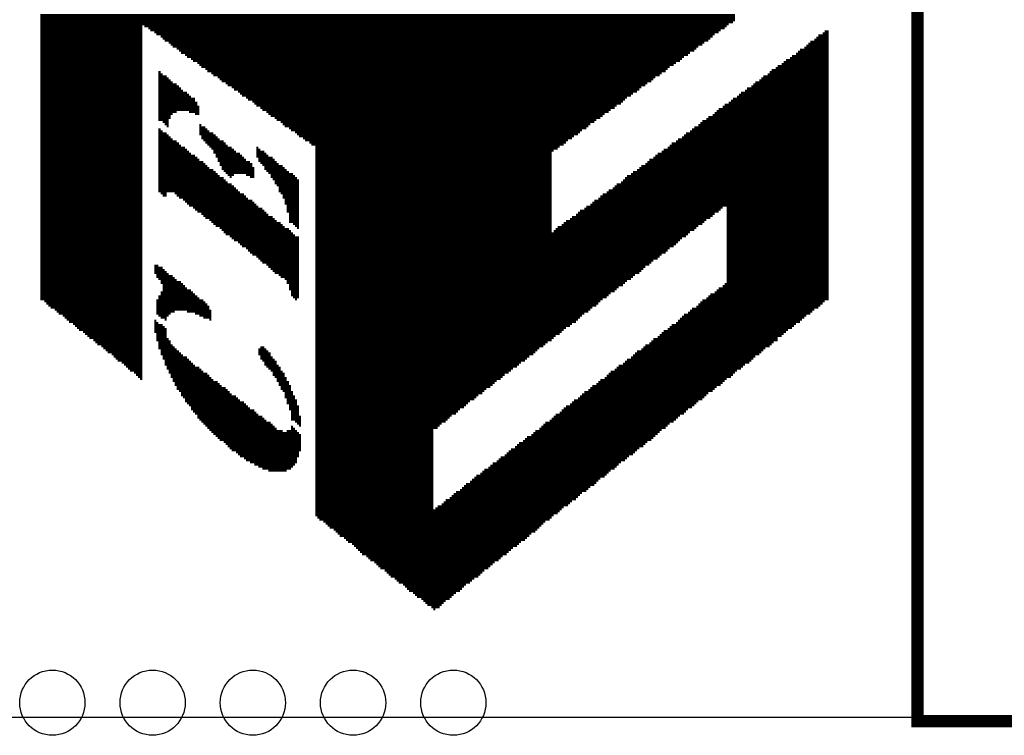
# Model space of a CAD drawing. Extents: x -119 to 465, y -80 to 330.
# Tile 5 of 22: x 29 to 41, y 0 to 9. Entities that reach past the tile are written whole.
import ezdxf

# ---------------------------------------------------------------- set-up
doc = ezdxf.new("R2010")
doc.units = 0
for name, color, linetype in [('BOARD_GEOMETRY_OUTLINE', 3, 'CONTINUOUS'), ('BOARD_GEOMETRY_SILKSCREEN_TOP', 1, 'CONTINUOUS'), ('PACKAGE_GEOMETRY_SILKSCREEN_TOP', 4, 'CONTINUOUS'), ('PIN_TOP', 5, 'CONTINUOUS')]:
    doc.layers.add(name, color=color, linetype=linetype)

msp = doc.modelspace()

# ---------------------------------------------------------------- linework, layer by layer
at = {"layer": 'BOARD_GEOMETRY_OUTLINE'}
msp.add_lwpolyline([(0.999998, 0), (128.999996, 0)], dxfattribs=at)
at = {"layer": 'BOARD_GEOMETRY_SILKSCREEN_TOP', "const_width": 0.0889}
for points in [[(28.973018, 8.717534), (37.634418, 8.717534)], [(28.973018, 8.692134), (37.609018, 8.692134)], [(28.973018, 8.666734), (37.558218, 8.666734)], [(28.973018, 8.641334), (30.243018, 8.641334)], [(28.973018, 8.615934), (30.243018, 8.615934)], [(28.973018, 8.590534), (30.243018, 8.590534)], [(28.973018, 8.565134), (30.243018, 8.565134)], [(30.268418, 8.641334), (37.532818, 8.641334)], [(30.319218, 8.615934), (37.507418, 8.615934)], [(30.344618, 8.590534), (37.456618, 8.590534)], [(30.395418, 8.565134), (37.431218, 8.565134)], [(28.973018, 8.539734), (30.243018, 8.539734)], [(28.973018, 8.514334), (30.243018, 8.514334)], [(28.973018, 8.488934), (30.243018, 8.488934)], [(28.973018, 8.463534), (30.243018, 8.463534)], [(28.973018, 8.438134), (30.243018, 8.438134)], [(30.420818, 8.539734), (37.380418, 8.539734)], [(30.471618, 8.514334), (37.355018, 8.514334)], [(30.497018, 8.488934), (37.329618, 8.488934)], [(30.522418, 8.463534), (37.304218, 8.463534)], [(30.573218, 8.438134), (37.253418, 8.438134)], [(38.650418, 8.438134), (38.802818, 8.438134)], [(38.675818, 8.463534), (38.802818, 8.463534)], [(38.726618, 8.488934), (38.802818, 8.488934)], [(38.752018, 8.514334), (38.802818, 8.514334)], [(28.973018, 8.412734), (30.243018, 8.412734)], [(28.973018, 8.387334), (30.243018, 8.387334)], [(28.973018, 8.361934), (30.243018, 8.361934)], [(28.973018, 8.336534), (30.243018, 8.336534)], [(28.973018, 8.311134), (30.243018, 8.311134)], [(30.598618, 8.412734), (37.228018, 8.412734)], [(30.624018, 8.387334), (37.177218, 8.387334)], [(30.674818, 8.361934), (37.151818, 8.361934)], [(30.700218, 8.336534), (37.126418, 8.336534)], [(30.725618, 8.311134), (37.075618, 8.311134)], [(38.498018, 8.311134), (38.802818, 8.311134)], [(38.523418, 8.336534), (38.802818, 8.336534)], [(38.548818, 8.361934), (38.802818, 8.361934)], [(38.574218, 8.387334), (38.802818, 8.387334)], [(38.625018, 8.412734), (38.802818, 8.412734)], [(28.973018, 8.285734), (30.243018, 8.285734)], [(28.973018, 8.260334), (30.243018, 8.260334)], [(28.973018, 8.234934), (30.243018, 8.234934)], [(28.973018, 8.209534), (30.243018, 8.209534)], [(28.973018, 8.184134), (30.243018, 8.184134)], [(30.776418, 8.285734), (37.050218, 8.285734)], [(30.801818, 8.260334), (36.999418, 8.260334)], [(30.852618, 8.234934), (36.974018, 8.234934)], [(30.878018, 8.209534), (36.948618, 8.209534)], [(30.928818, 8.184134), (36.897818, 8.184134)], [(38.320218, 8.184134), (38.802818, 8.184134)], [(38.345618, 8.209534), (38.802818, 8.209534)], [(38.396418, 8.234934), (38.802818, 8.234934)], [(38.421818, 8.260334), (38.802818, 8.260334)], [(38.447218, 8.285734), (38.802818, 8.285734)], [(28.973018, 8.158734), (30.243018, 8.158734)], [(28.973018, 8.133334), (30.243018, 8.133334)], [(28.973018, 8.107934), (30.243018, 8.107934)], [(28.973018, 8.082534), (30.243018, 8.082534)], [(30.954218, 8.158734), (36.872418, 8.158734)], [(30.979618, 8.133334), (36.821618, 8.133334)], [(31.030418, 8.107934), (36.796218, 8.107934)], [(31.055818, 8.082534), (36.770818, 8.082534)], [(38.167818, 8.082534), (38.802818, 8.082534)], [(38.218618, 8.107934), (38.802818, 8.107934)], [(38.244018, 8.133334), (38.802818, 8.133334)], [(38.269418, 8.158734), (38.802818, 8.158734)], [(28.973018, 8.057134), (30.243018, 8.057134)], [(28.973018, 8.031734), (30.243018, 8.031734)], [(28.973018, 8.006334), (30.243018, 8.006334)], [(28.973018, 7.980934), (30.243018, 7.980934)], [(28.973018, 7.955534), (30.243018, 7.955534)], [(30.446218, 8.006334), (30.471618, 8.006334)], [(30.446218, 7.980934), (30.497018, 7.980934)], [(30.446218, 7.955534), (30.547818, 7.955534)], [(31.106618, 8.057134), (36.720018, 8.057134)], [(31.132018, 8.031734), (36.694618, 8.031734)], [(31.182818, 8.006334), (36.643818, 8.006334)], [(31.208218, 7.980934), (36.618418, 7.980934)], [(31.233618, 7.955534), (36.593018, 7.955534)], [(37.990018, 7.955534), (38.802818, 7.955534)], [(38.040818, 7.980934), (38.802818, 7.980934)], [(38.066218, 8.006334), (38.802818, 8.006334)], [(38.091618, 8.031734), (38.802818, 8.031734)], [(38.142418, 8.057134), (38.802818, 8.057134)], [(28.973018, 7.930134), (30.243018, 7.930134)], [(28.973018, 7.904734), (30.243018, 7.904734)], [(28.973018, 7.879334), (30.243018, 7.879334)], [(28.973018, 7.853934), (30.243018, 7.853934)], [(28.973018, 7.828534), (30.243018, 7.828534)], [(30.446218, 7.930134), (30.573218, 7.930134)], [(30.446218, 7.904734), (30.598618, 7.904734)], [(30.446218, 7.879334), (30.624018, 7.879334)], [(30.446218, 7.853934), (30.674818, 7.853934)], [(30.446218, 7.828534), (30.700218, 7.828534)], [(31.284418, 7.930134), (36.542218, 7.930134)], [(31.309818, 7.904734), (36.516818, 7.904734)], [(31.360618, 7.879334), (36.466018, 7.879334)], [(31.386018, 7.853934), (36.440618, 7.853934)], [(31.436818, 7.828534), (36.415218, 7.828534)], [(37.837618, 7.828534), (38.802818, 7.828534)], [(37.863018, 7.853934), (38.802818, 7.853934)], [(37.888418, 7.879334), (38.802818, 7.879334)], [(37.939218, 7.904734), (38.802818, 7.904734)], [(37.964618, 7.930134), (38.802818, 7.930134)], [(28.973018, 7.803134), (30.243018, 7.803134)], [(28.973018, 7.777734), (30.243018, 7.777734)], [(28.973018, 7.752334), (30.243018, 7.752334)], [(28.973018, 7.726934), (30.243018, 7.726934)], [(28.973018, 7.701534), (30.243018, 7.701534)], [(30.446218, 7.803134), (30.725618, 7.803134)], [(30.446218, 7.777734), (30.751018, 7.777734)], [(30.446218, 7.752334), (30.801818, 7.752334)], [(30.446218, 7.726934), (30.827218, 7.726934)], [(30.446218, 7.701534), (30.852618, 7.701534)], [(31.462218, 7.803134), (36.364418, 7.803134)], [(31.487618, 7.777734), (36.339018, 7.777734)], [(31.538418, 7.752334), (36.288218, 7.752334)], [(31.563818, 7.726934), (36.262818, 7.726934)], [(31.614618, 7.701534), (36.237418, 7.701534)], [(37.659818, 7.701534), (38.802818, 7.701534)], [(37.685218, 7.726934), (38.802818, 7.726934)], [(37.710618, 7.752334), (38.802818, 7.752334)], [(37.761418, 7.777734), (38.802818, 7.777734)], [(37.786818, 7.803134), (38.802818, 7.803134)], [(28.973018, 7.676134), (30.243018, 7.676134)], [(28.973018, 7.650734), (30.243018, 7.650734)], [(28.973018, 7.625334), (30.243018, 7.625334)], [(28.973018, 7.599934), (30.243018, 7.599934)], [(28.973018, 7.574534), (30.243018, 7.574534)], [(30.446218, 7.676134), (30.903418, 7.676134)], [(30.446218, 7.650734), (30.903418, 7.650734)], [(30.446218, 7.625334), (30.928818, 7.625334)], [(30.446218, 7.599934), (30.928818, 7.599934)], [(30.446218, 7.574534), (30.674818, 7.574534)], [(30.827218, 7.574534), (30.954218, 7.574534)], [(31.640018, 7.676134), (36.212018, 7.676134)], [(31.665418, 7.650734), (36.161218, 7.650734)], [(31.716218, 7.625334), (36.135818, 7.625334)], [(31.741618, 7.599934), (36.085018, 7.599934)], [(31.792418, 7.574534), (36.059618, 7.574534)], [(37.482018, 7.574534), (38.802818, 7.574534)], [(37.507418, 7.599934), (38.802818, 7.599934)], [(37.558218, 7.625334), (38.802818, 7.625334)], [(37.583618, 7.650734), (38.802818, 7.650734)], [(37.609018, 7.676134), (38.802818, 7.676134)], [(28.973018, 7.549134), (30.243018, 7.549134)], [(28.973018, 7.523734), (30.243018, 7.523734)], [(28.973018, 7.498334), (30.243018, 7.498334)], [(28.973018, 7.472934), (30.243018, 7.472934)], [(28.973018, 7.447534), (30.243018, 7.447534)], [(30.446218, 7.549134), (30.624018, 7.549134)], [(30.446218, 7.523734), (30.598618, 7.523734)], [(30.446218, 7.498334), (30.598618, 7.498334)], [(30.446218, 7.472934), (30.573218, 7.472934)], [(30.497018, 7.447534), (30.573218, 7.447534)], [(30.903418, 7.549134), (30.954218, 7.549134)], [(31.817818, 7.549134), (36.008818, 7.549134)], [(31.843218, 7.523734), (35.983418, 7.523734)], [(31.894018, 7.498334), (35.958018, 7.498334)], [(31.919418, 7.472934), (35.907218, 7.472934)], [(31.970218, 7.447534), (35.881818, 7.447534)], [(37.304218, 7.447534), (38.802818, 7.447534)], [(37.355018, 7.472934), (38.802818, 7.472934)], [(37.380418, 7.498334), (38.802818, 7.498334)], [(37.405818, 7.523734), (38.802818, 7.523734)], [(37.431218, 7.549134), (38.802818, 7.549134)], [(28.973018, 7.422134), (30.243018, 7.422134)], [(28.973018, 7.396734), (30.243018, 7.396734)], [(28.973018, 7.371334), (30.243018, 7.371334)], [(28.973018, 7.345934), (30.243018, 7.345934)], [(30.522418, 7.422134), (30.573218, 7.422134)], [(30.547818, 7.396734), (30.573218, 7.396734)], [(30.954218, 7.345934), (30.979618, 7.345934)], [(31.995618, 7.422134), (35.831018, 7.422134)], [(32.021018, 7.396734), (35.805618, 7.396734)], [(32.071818, 7.371334), (35.780218, 7.371334)], [(32.097218, 7.345934), (35.729418, 7.345934)], [(37.177218, 7.345934), (38.802818, 7.345934)], [(37.202618, 7.371334), (38.802818, 7.371334)], [(37.228018, 7.396734), (38.802818, 7.396734)], [(37.278818, 7.422134), (38.802818, 7.422134)], [(28.973018, 7.320534), (30.243018, 7.320534)], [(28.973018, 7.295134), (30.243018, 7.295134)], [(28.973018, 7.269734), (30.243018, 7.269734)], [(28.973018, 7.244334), (30.243018, 7.244334)], [(28.973018, 7.218934), (30.243018, 7.218934)], [(30.446218, 7.295134), (30.471618, 7.295134)], [(30.446218, 7.269734), (30.497018, 7.269734)], [(30.446218, 7.244334), (30.547818, 7.244334)], [(30.446218, 7.218934), (30.573218, 7.218934)], [(30.954218, 7.320534), (31.030418, 7.320534)], [(30.954218, 7.295134), (31.055818, 7.295134)], [(30.979618, 7.269734), (31.081218, 7.269734)], [(30.979618, 7.244334), (31.132018, 7.244334)], [(31.005018, 7.218934), (31.157418, 7.218934)], [(32.148018, 7.320534), (35.704018, 7.320534)], [(32.173418, 7.295134), (35.678618, 7.295134)], [(32.198818, 7.269734), (35.627818, 7.269734)], [(32.249618, 7.244334), (35.602418, 7.244334)], [(32.275018, 7.218934), (35.551618, 7.218934)], [(36.999418, 7.218934), (38.802818, 7.218934)], [(37.024818, 7.244334), (38.802818, 7.244334)], [(37.075618, 7.269734), (38.802818, 7.269734)], [(37.101018, 7.295134), (38.802818, 7.295134)], [(37.126418, 7.320534), (38.802818, 7.320534)], [(28.973018, 7.193534), (30.243018, 7.193534)], [(28.973018, 7.168134), (30.243018, 7.168134)], [(28.973018, 7.142734), (30.243018, 7.142734)], [(28.973018, 7.117334), (30.243018, 7.117334)], [(28.973018, 7.091934), (30.243018, 7.091934)], [(30.446218, 7.193534), (30.598618, 7.193534)], [(30.446218, 7.168134), (30.624018, 7.168134)], [(30.446218, 7.142734), (30.674818, 7.142734)], [(30.446218, 7.117334), (30.700218, 7.117334)], [(30.446218, 7.091934), (30.725618, 7.091934)], [(31.030418, 7.193534), (31.182818, 7.193534)], [(31.055818, 7.168134), (31.208218, 7.168134)], [(31.081218, 7.142734), (31.259018, 7.142734)], [(31.106618, 7.117334), (31.284418, 7.117334)], [(31.132018, 7.091934), (31.309818, 7.091934)], [(32.325818, 7.193534), (35.526218, 7.193534)], [(32.351218, 7.168134), (35.500818, 7.168134)], [(32.402018, 7.142734), (35.450018, 7.142734)], [(32.402018, 7.117334), (35.424618, 7.117334)], [(32.402018, 7.091934), (35.373818, 7.091934)], [(36.821618, 7.091934), (38.802818, 7.091934)], [(36.847018, 7.117334), (38.802818, 7.117334)], [(36.897818, 7.142734), (38.802818, 7.142734)], [(36.923218, 7.168134), (38.802818, 7.168134)], [(36.974018, 7.193534), (38.802818, 7.193534)], [(28.973018, 7.066534), (30.243018, 7.066534)], [(28.973018, 7.041134), (30.243018, 7.041134)], [(28.973018, 7.015734), (30.243018, 7.015734)], [(28.973018, 6.990334), (30.243018, 6.990334)], [(28.973018, 6.964934), (30.243018, 6.964934)], [(30.446218, 7.066534), (30.776418, 7.066534)], [(30.446218, 7.041134), (30.801818, 7.041134)], [(30.446218, 7.015734), (30.827218, 7.015734)], [(30.446218, 6.990334), (30.852618, 6.990334)], [(30.446218, 6.964934), (30.903418, 6.964934)], [(31.132018, 7.066534), (31.360618, 7.066534)], [(31.157418, 7.041134), (31.386018, 7.041134)], [(31.157418, 7.015734), (31.411418, 7.015734)], [(31.182818, 6.990334), (31.462218, 6.990334)], [(31.182818, 6.964934), (31.487618, 6.964934)], [(31.665418, 7.066534), (31.690818, 7.066534)], [(31.665418, 7.041134), (31.716218, 7.041134)], [(31.665418, 7.015734), (31.767018, 7.015734)], [(31.690818, 6.990334), (31.792418, 6.990334)], [(31.690818, 6.964934), (31.817818, 6.964934)], [(32.402018, 7.066534), (35.348418, 7.066534)], [(32.402018, 7.041134), (35.348418, 7.041134)], [(32.402018, 7.015734), (35.348418, 7.015734)], [(32.402018, 6.990334), (35.348418, 6.990334)], [(32.402018, 6.964934), (35.348418, 6.964934)], [(36.643818, 6.964934), (38.802818, 6.964934)], [(36.669218, 6.990334), (38.802818, 6.990334)], [(36.720018, 7.015734), (38.802818, 7.015734)], [(36.745418, 7.041134), (38.802818, 7.041134)], [(36.796218, 7.066534), (38.802818, 7.066534)], [(28.973018, 6.939534), (30.243018, 6.939534)], [(28.973018, 6.914134), (30.243018, 6.914134)], [(28.973018, 6.888734), (30.243018, 6.888734)], [(28.973018, 6.863334), (30.243018, 6.863334)], [(28.973018, 6.837934), (30.243018, 6.837934)], [(30.446218, 6.939534), (30.928818, 6.939534)], [(30.446218, 6.914134), (30.954218, 6.914134)], [(30.446218, 6.888734), (31.005018, 6.888734)], [(30.446218, 6.863334), (31.030418, 6.863334)], [(30.446218, 6.837934), (31.055818, 6.837934)], [(31.208218, 6.939534), (31.513018, 6.939534)], [(31.208218, 6.914134), (31.538418, 6.914134)], [(31.233618, 6.888734), (31.589218, 6.888734)], [(31.233618, 6.863334), (31.614618, 6.863334)], [(31.259018, 6.837934), (31.614618, 6.837934)], [(31.716218, 6.939534), (31.868618, 6.939534)], [(31.741618, 6.914134), (31.894018, 6.914134)], [(31.767018, 6.888734), (31.919418, 6.888734)], [(31.767018, 6.863334), (31.944818, 6.863334)], [(31.792418, 6.837934), (31.995618, 6.837934)], [(32.402018, 6.939534), (35.348418, 6.939534)], [(32.402018, 6.914134), (35.348418, 6.914134)], [(32.402018, 6.888734), (35.348418, 6.888734)], [(32.402018, 6.863334), (35.348418, 6.863334)], [(32.402018, 6.837934), (35.348418, 6.837934)], [(36.466018, 6.837934), (38.802818, 6.837934)], [(36.516818, 6.863334), (38.802818, 6.863334)], [(36.542218, 6.888734), (38.802818, 6.888734)], [(36.567618, 6.914134), (38.802818, 6.914134)], [(36.618418, 6.939534), (38.802818, 6.939534)], [(28.973018, 6.812534), (30.243018, 6.812534)], [(28.973018, 6.787134), (30.243018, 6.787134)], [(28.973018, 6.761734), (30.243018, 6.761734)], [(28.973018, 6.736334), (30.243018, 6.736334)], [(28.973018, 6.710934), (30.243018, 6.710934)], [(30.446218, 6.812534), (31.081218, 6.812534)], [(30.446218, 6.787134), (31.132018, 6.787134)], [(30.446218, 6.761734), (31.157418, 6.761734)], [(30.446218, 6.736334), (31.182818, 6.736334)], [(30.446218, 6.710934), (31.208218, 6.710934)], [(31.284418, 6.812534), (31.640018, 6.812534)], [(31.309818, 6.787134), (31.386018, 6.787134)], [(31.335218, 6.761734), (31.360618, 6.761734)], [(31.538418, 6.787134), (31.640018, 6.787134)], [(31.589218, 6.761734), (31.640018, 6.761734)], [(31.817818, 6.812534), (32.021018, 6.812534)], [(31.843218, 6.787134), (32.046418, 6.787134)], [(31.843218, 6.761734), (32.071818, 6.761734)], [(31.868618, 6.736334), (32.122618, 6.736334)], [(31.894018, 6.710934), (32.148018, 6.710934)], [(32.402018, 6.812534), (35.348418, 6.812534)], [(32.402018, 6.787134), (35.348418, 6.787134)], [(32.402018, 6.761734), (35.348418, 6.761734)], [(32.402018, 6.736334), (35.348418, 6.736334)], [(32.402018, 6.710934), (35.348418, 6.710934)], [(36.288218, 6.710934), (38.802818, 6.710934)], [(36.339018, 6.736334), (38.802818, 6.736334)], [(36.364418, 6.761734), (38.802818, 6.761734)], [(36.415218, 6.787134), (38.802818, 6.787134)], [(36.440618, 6.812534), (38.802818, 6.812534)], [(28.973018, 6.685534), (30.243018, 6.685534)], [(28.973018, 6.660134), (30.243018, 6.660134)], [(28.973018, 6.634734), (30.243018, 6.634734)], [(28.973018, 6.609334), (30.243018, 6.609334)], [(30.446218, 6.685534), (31.259018, 6.685534)], [(30.446218, 6.660134), (31.284418, 6.660134)], [(30.446218, 6.634734), (31.309818, 6.634734)], [(30.446218, 6.609334), (31.360618, 6.609334)], [(31.894018, 6.685534), (32.173418, 6.685534)], [(31.919418, 6.660134), (32.198818, 6.660134)], [(31.944818, 6.634734), (32.198818, 6.634734)], [(31.944818, 6.609334), (32.198818, 6.609334)], [(32.402018, 6.685534), (35.348418, 6.685534)], [(32.402018, 6.660134), (35.348418, 6.660134)], [(32.402018, 6.634734), (35.348418, 6.634734)], [(32.402018, 6.609334), (35.348418, 6.609334)], [(36.161218, 6.609334), (38.802818, 6.609334)], [(36.212018, 6.634734), (38.802818, 6.634734)], [(36.237418, 6.660134), (38.802818, 6.660134)], [(36.262818, 6.685534), (38.802818, 6.685534)], [(28.973018, 6.583934), (30.243018, 6.583934)], [(28.973018, 6.558534), (30.243018, 6.558534)], [(28.973018, 6.533134), (30.243018, 6.533134)], [(28.973018, 6.507734), (30.243018, 6.507734)], [(28.973018, 6.482334), (30.243018, 6.482334)], [(30.446218, 6.583934), (31.386018, 6.583934)], [(30.471618, 6.558534), (30.547818, 6.558534)], [(30.497018, 6.533134), (30.547818, 6.533134)], [(30.649418, 6.558534), (31.411418, 6.558534)], [(30.674818, 6.533134), (31.436818, 6.533134)], [(30.700218, 6.507734), (31.462218, 6.507734)], [(30.751018, 6.482334), (31.513018, 6.482334)], [(31.944818, 6.583934), (32.198818, 6.583934)], [(31.970218, 6.558534), (32.198818, 6.558534)], [(31.995618, 6.533134), (32.198818, 6.533134)], [(31.995618, 6.507734), (32.198818, 6.507734)], [(32.021018, 6.482334), (32.198818, 6.482334)], [(32.402018, 6.583934), (35.348418, 6.583934)], [(32.402018, 6.558534), (35.348418, 6.558534)], [(32.402018, 6.533134), (35.348418, 6.533134)], [(32.402018, 6.507734), (35.348418, 6.507734)], [(32.402018, 6.482334), (35.348418, 6.482334)], [(35.983418, 6.482334), (38.802818, 6.482334)], [(36.034218, 6.507734), (38.802818, 6.507734)], [(36.059618, 6.533134), (38.802818, 6.533134)], [(36.110418, 6.558534), (38.802818, 6.558534)], [(36.135818, 6.583934), (38.802818, 6.583934)], [(28.973018, 6.456934), (30.243018, 6.456934)], [(28.973018, 6.431534), (30.243018, 6.431534)], [(28.973018, 6.406134), (30.243018, 6.406134)], [(28.973018, 6.380734), (30.243018, 6.380734)], [(28.973018, 6.355334), (30.243018, 6.355334)], [(30.776418, 6.456934), (31.538418, 6.456934)], [(30.801818, 6.431534), (31.563818, 6.431534)], [(30.827218, 6.406134), (31.614618, 6.406134)], [(30.878018, 6.380734), (31.640018, 6.380734)], [(30.903418, 6.355334), (31.665418, 6.355334)], [(32.021018, 6.456934), (32.198818, 6.456934)], [(32.021018, 6.431534), (32.198818, 6.431534)], [(32.046418, 6.406134), (32.198818, 6.406134)], [(32.046418, 6.380734), (32.198818, 6.380734)], [(32.046418, 6.355334), (32.198818, 6.355334)], [(32.402018, 6.456934), (35.348418, 6.456934)], [(32.402018, 6.431534), (35.348418, 6.431534)], [(32.402018, 6.406134), (35.348418, 6.406134)], [(32.402018, 6.380734), (35.348418, 6.380734)], [(32.402018, 6.355334), (35.348418, 6.355334)], [(35.831018, 6.355334), (37.456618, 6.355334)], [(35.856418, 6.380734), (37.482018, 6.380734)], [(35.881818, 6.406134), (38.802818, 6.406134)], [(35.932618, 6.431534), (38.802818, 6.431534)], [(35.958018, 6.456934), (38.802818, 6.456934)], [(37.532818, 6.380734), (38.802818, 6.380734)], [(37.532818, 6.355334), (38.802818, 6.355334)], [(28.973018, 6.329934), (30.243018, 6.329934)], [(28.973018, 6.304534), (30.243018, 6.304534)], [(28.973018, 6.279134), (30.243018, 6.279134)], [(28.973018, 6.253734), (30.243018, 6.253734)], [(28.973018, 6.228334), (30.243018, 6.228334)], [(30.928818, 6.329934), (31.690818, 6.329934)], [(30.979618, 6.304534), (31.741618, 6.304534)], [(31.005018, 6.279134), (31.767018, 6.279134)], [(31.030418, 6.253734), (31.792418, 6.253734)], [(31.081218, 6.228334), (31.817818, 6.228334)], [(32.046418, 6.329934), (32.198818, 6.329934)], [(32.071818, 6.304534), (32.198818, 6.304534)], [(32.071818, 6.279134), (32.198818, 6.279134)], [(32.071818, 6.253734), (32.198818, 6.253734)], [(32.071818, 6.228334), (32.198818, 6.228334)], [(32.402018, 6.329934), (35.348418, 6.329934)], [(32.402018, 6.304534), (35.348418, 6.304534)], [(32.402018, 6.279134), (35.348418, 6.279134)], [(32.402018, 6.253734), (35.348418, 6.253734)], [(32.402018, 6.228334), (35.348418, 6.228334)], [(35.653218, 6.228334), (37.278818, 6.228334)], [(35.678618, 6.253734), (37.329618, 6.253734)], [(35.704018, 6.279134), (37.355018, 6.279134)], [(35.754818, 6.304534), (37.380418, 6.304534)], [(35.780218, 6.329934), (37.431218, 6.329934)], [(37.532818, 6.329934), (38.802818, 6.329934)], [(37.532818, 6.304534), (38.802818, 6.304534)], [(37.532818, 6.279134), (38.802818, 6.279134)], [(37.532818, 6.253734), (38.802818, 6.253734)], [(37.532818, 6.228334), (38.802818, 6.228334)], [(28.973018, 6.202934), (30.243018, 6.202934)], [(28.973018, 6.177534), (30.243018, 6.177534)], [(28.973018, 6.152134), (30.243018, 6.152134)], [(28.973018, 6.126734), (30.243018, 6.126734)], [(28.973018, 6.101334), (30.243018, 6.101334)], [(31.106618, 6.202934), (31.868618, 6.202934)], [(31.132018, 6.177534), (31.894018, 6.177534)], [(31.157418, 6.152134), (31.919418, 6.152134)], [(31.208218, 6.126734), (31.970218, 6.126734)], [(31.233618, 6.101334), (31.995618, 6.101334)], [(32.071818, 6.202934), (32.198818, 6.202934)], [(32.122618, 6.177534), (32.198818, 6.177534)], [(32.148018, 6.152134), (32.198818, 6.152134)], [(32.173418, 6.126734), (32.198818, 6.126734)], [(32.402018, 6.202934), (35.348418, 6.202934)], [(32.402018, 6.177534), (35.348418, 6.177534)], [(32.402018, 6.152134), (35.348418, 6.152134)], [(32.402018, 6.126734), (35.348418, 6.126734)], [(32.402018, 6.101334), (35.348418, 6.101334)], [(35.475418, 6.101334), (37.126418, 6.101334)], [(35.500818, 6.126734), (37.151818, 6.126734)], [(35.526218, 6.152134), (37.177218, 6.152134)], [(35.577018, 6.177534), (37.228018, 6.177534)], [(35.602418, 6.202934), (37.253418, 6.202934)], [(37.532818, 6.202934), (38.802818, 6.202934)], [(37.532818, 6.177534), (38.802818, 6.177534)], [(37.532818, 6.152134), (38.802818, 6.152134)], [(37.532818, 6.126734), (38.802818, 6.126734)], [(37.532818, 6.101334), (38.802818, 6.101334)], [(28.973018, 6.075934), (30.243018, 6.075934)], [(28.973018, 6.050534), (30.243018, 6.050534)], [(28.973018, 6.025134), (30.243018, 6.025134)], [(28.973018, 5.999734), (30.243018, 5.999734)], [(28.973018, 5.974334), (30.243018, 5.974334)], [(31.259018, 6.075934), (32.021018, 6.075934)], [(31.284418, 6.050534), (32.071818, 6.050534)], [(31.335218, 6.025134), (32.097218, 6.025134)], [(31.360618, 5.999734), (32.122618, 5.999734)], [(31.386018, 5.974334), (32.148018, 5.974334)], [(32.402018, 6.075934), (35.348418, 6.075934)], [(32.402018, 6.050534), (35.323018, 6.050534)], [(32.402018, 6.025134), (35.323018, 6.025134)], [(32.402018, 5.999734), (36.974018, 5.999734)], [(32.402018, 5.974334), (36.948618, 5.974334)], [(35.373818, 6.025134), (37.024818, 6.025134)], [(35.399218, 6.050534), (37.050218, 6.050534)], [(35.424618, 6.075934), (37.075618, 6.075934)], [(37.532818, 6.075934), (38.802818, 6.075934)], [(37.532818, 6.050534), (38.802818, 6.050534)], [(37.532818, 6.025134), (38.802818, 6.025134)], [(37.532818, 5.999734), (38.802818, 5.999734)], [(37.532818, 5.974334), (38.802818, 5.974334)], [(28.973018, 5.948934), (30.243018, 5.948934)], [(28.973018, 5.923534), (30.243018, 5.923534)], [(28.973018, 5.898134), (30.243018, 5.898134)], [(28.973018, 5.872734), (30.243018, 5.872734)], [(31.436818, 5.948934), (32.198818, 5.948934)], [(31.462218, 5.923534), (32.198818, 5.923534)], [(31.487618, 5.898134), (32.198818, 5.898134)], [(31.538418, 5.872734), (32.198818, 5.872734)], [(32.402018, 5.948934), (36.923218, 5.948934)], [(32.402018, 5.923534), (36.897818, 5.923534)], [(32.402018, 5.898134), (36.872418, 5.898134)], [(32.402018, 5.872734), (36.821618, 5.872734)], [(37.532818, 5.948934), (38.802818, 5.948934)], [(37.532818, 5.923534), (38.802818, 5.923534)], [(37.532818, 5.898134), (38.802818, 5.898134)], [(37.532818, 5.872734), (38.802818, 5.872734)], [(28.973018, 5.847334), (30.243018, 5.847334)], [(28.973018, 5.821934), (30.243018, 5.821934)], [(28.973018, 5.796534), (30.243018, 5.796534)], [(28.973018, 5.771134), (30.243018, 5.771134)], [(28.973018, 5.745734), (30.243018, 5.745734)], [(31.563818, 5.847334), (32.198818, 5.847334)], [(31.589218, 5.821934), (32.198818, 5.821934)], [(31.614618, 5.796534), (32.198818, 5.796534)], [(31.665418, 5.771134), (32.198818, 5.771134)], [(31.690818, 5.745734), (32.198818, 5.745734)], [(32.402018, 5.847334), (36.796218, 5.847334)], [(32.402018, 5.821934), (36.770818, 5.821934)], [(32.402018, 5.796534), (36.720018, 5.796534)], [(32.402018, 5.771134), (36.694618, 5.771134)], [(32.402018, 5.745734), (36.669218, 5.745734)], [(37.532818, 5.847334), (38.802818, 5.847334)], [(37.532818, 5.821934), (38.802818, 5.821934)], [(37.532818, 5.796534), (38.802818, 5.796534)], [(37.532818, 5.771134), (38.802818, 5.771134)], [(37.532818, 5.745734), (38.802818, 5.745734)], [(28.973018, 5.720334), (30.243018, 5.720334)], [(28.973018, 5.694934), (30.243018, 5.694934)], [(28.973018, 5.669534), (30.243018, 5.669534)], [(28.973018, 5.644134), (30.243018, 5.644134)], [(28.973018, 5.618734), (30.243018, 5.618734)], [(31.716218, 5.720334), (32.198818, 5.720334)], [(31.741618, 5.694934), (32.198818, 5.694934)], [(31.792418, 5.669534), (32.198818, 5.669534)], [(31.817818, 5.644134), (32.198818, 5.644134)], [(31.843218, 5.618734), (32.198818, 5.618734)], [(32.402018, 5.720334), (36.618418, 5.720334)], [(32.402018, 5.694934), (36.593018, 5.694934)], [(32.402018, 5.669534), (36.567618, 5.669534)], [(32.402018, 5.644134), (36.516818, 5.644134)], [(32.402018, 5.618734), (36.491418, 5.618734)], [(37.532818, 5.720334), (38.802818, 5.720334)], [(37.532818, 5.694934), (38.802818, 5.694934)], [(37.532818, 5.669534), (38.802818, 5.669534)], [(37.532818, 5.644134), (38.802818, 5.644134)], [(37.532818, 5.618734), (38.802818, 5.618734)], [(28.973018, 5.593334), (30.243018, 5.593334)], [(28.973018, 5.567934), (30.243018, 5.567934)], [(28.973018, 5.542534), (30.243018, 5.542534)], [(28.973018, 5.517134), (30.243018, 5.517134)], [(28.973018, 5.491734), (30.243018, 5.491734)], [(30.395418, 5.593334), (30.446218, 5.593334)], [(30.395418, 5.567934), (30.497018, 5.567934)], [(30.420818, 5.542534), (30.522418, 5.542534)], [(30.420818, 5.517134), (30.547818, 5.517134)], [(30.446218, 5.491734), (30.573218, 5.491734)], [(31.868618, 5.593334), (32.198818, 5.593334)], [(31.894018, 5.567934), (32.198818, 5.567934)], [(31.944818, 5.542534), (32.198818, 5.542534)], [(31.970218, 5.517134), (32.198818, 5.517134)], [(32.021018, 5.491734), (32.198818, 5.491734)], [(32.402018, 5.593334), (36.466018, 5.593334)], [(32.402018, 5.567934), (36.440618, 5.567934)], [(32.402018, 5.542534), (36.389818, 5.542534)], [(32.402018, 5.517134), (36.364418, 5.517134)], [(32.402018, 5.491734), (36.339018, 5.491734)], [(37.532818, 5.593334), (38.802818, 5.593334)], [(37.532818, 5.567934), (38.802818, 5.567934)], [(37.532818, 5.542534), (38.802818, 5.542534)], [(37.532818, 5.517134), (38.802818, 5.517134)], [(37.532818, 5.491734), (38.802818, 5.491734)], [(28.973018, 5.466334), (30.243018, 5.466334)], [(28.973018, 5.440934), (30.243018, 5.440934)], [(28.973018, 5.415534), (30.243018, 5.415534)], [(28.973018, 5.390134), (30.243018, 5.390134)], [(28.973018, 5.364734), (30.243018, 5.364734)], [(30.471618, 5.466334), (30.624018, 5.466334)], [(30.471618, 5.440934), (30.649418, 5.440934)], [(30.497018, 5.415534), (30.674818, 5.415534)], [(30.497018, 5.390134), (30.725618, 5.390134)], [(30.497018, 5.364734), (30.751018, 5.364734)], [(32.046418, 5.466334), (32.198818, 5.466334)], [(32.046418, 5.440934), (32.198818, 5.440934)], [(32.071818, 5.415534), (32.198818, 5.415534)], [(32.071818, 5.390134), (32.198818, 5.390134)], [(32.071818, 5.364734), (32.198818, 5.364734)], [(32.402018, 5.466334), (36.288218, 5.466334)], [(32.402018, 5.440934), (36.262818, 5.440934)], [(32.402018, 5.415534), (36.237418, 5.415534)], [(32.402018, 5.390134), (36.186618, 5.390134)], [(32.402018, 5.364734), (36.161218, 5.364734)], [(37.507418, 5.364734), (38.802818, 5.364734)], [(37.532818, 5.466334), (38.802818, 5.466334)], [(37.532818, 5.440934), (38.802818, 5.440934)], [(37.532818, 5.415534), (38.802818, 5.415534)], [(37.532818, 5.390134), (38.802818, 5.390134)], [(28.973018, 5.339334), (30.243018, 5.339334)], [(28.973018, 5.313934), (30.243018, 5.313934)], [(28.973018, 5.288534), (30.243018, 5.288534)], [(28.973018, 5.263134), (30.243018, 5.263134)], [(28.973018, 5.237734), (30.243018, 5.237734)], [(30.471618, 5.263134), (30.878018, 5.263134)], [(30.471618, 5.237734), (30.903418, 5.237734)], [(30.497018, 5.339334), (30.776418, 5.339334)], [(30.497018, 5.313934), (30.801818, 5.313934)], [(30.497018, 5.288534), (30.852618, 5.288534)], [(32.097218, 5.339334), (32.198818, 5.339334)], [(32.097218, 5.313934), (32.198818, 5.313934)], [(32.097218, 5.288534), (32.198818, 5.288534)], [(32.122618, 5.263134), (32.198818, 5.263134)], [(32.148018, 5.237734), (32.173418, 5.237734)], [(32.402018, 5.339334), (36.135818, 5.339334)], [(32.402018, 5.313934), (36.085018, 5.313934)], [(32.402018, 5.288534), (36.059618, 5.288534)], [(32.402018, 5.263134), (36.034218, 5.263134)], [(32.402018, 5.237734), (35.983418, 5.237734)], [(37.329618, 5.237734), (38.802818, 5.237734)], [(37.380418, 5.263134), (38.802818, 5.263134)], [(37.405818, 5.288534), (38.802818, 5.288534)], [(37.431218, 5.313934), (38.802818, 5.313934)], [(37.482018, 5.339334), (38.802818, 5.339334)], [(29.023818, 5.212334), (30.243018, 5.212334)], [(29.049218, 5.186934), (30.243018, 5.186934)], [(29.074618, 5.161534), (30.243018, 5.161534)], [(29.100018, 5.136134), (30.243018, 5.136134)], [(30.420818, 5.161534), (31.005018, 5.161534)], [(30.420818, 5.136134), (31.030418, 5.136134)], [(30.446218, 5.212334), (30.928818, 5.212334)], [(30.446218, 5.186934), (30.954218, 5.186934)], [(32.402018, 5.212334), (35.958018, 5.212334)], [(32.402018, 5.186934), (35.932618, 5.186934)], [(32.402018, 5.161534), (35.907218, 5.161534)], [(32.402018, 5.136134), (35.856418, 5.136134)], [(37.202618, 5.136134), (38.675818, 5.136134)], [(37.228018, 5.161534), (38.701218, 5.161534)], [(37.278818, 5.186934), (38.726618, 5.186934)], [(37.304218, 5.212334), (38.752018, 5.212334)], [(29.150818, 5.110734), (30.243018, 5.110734)], [(29.176218, 5.085334), (30.243018, 5.085334)], [(29.201618, 5.059934), (30.243018, 5.059934)], [(29.252418, 5.034534), (30.243018, 5.034534)], [(29.277818, 5.009134), (30.243018, 5.009134)], [(30.420818, 5.110734), (31.055818, 5.110734)], [(30.420818, 5.085334), (30.649418, 5.085334)], [(30.420818, 5.059934), (30.598618, 5.059934)], [(30.446218, 5.034534), (30.573218, 5.034534)], [(30.471618, 5.009134), (30.547818, 5.009134)], [(30.801818, 5.085334), (31.081218, 5.085334)], [(30.903418, 5.059934), (31.081218, 5.059934)], [(30.954218, 5.034534), (31.106618, 5.034534)], [(31.005018, 5.009134), (31.106618, 5.009134)], [(32.402018, 5.110734), (35.831018, 5.110734)], [(32.402018, 5.085334), (35.805618, 5.085334)], [(32.402018, 5.059934), (35.754818, 5.059934)], [(32.402018, 5.034534), (35.729418, 5.034534)], [(32.402018, 5.009134), (35.704018, 5.009134)], [(37.050218, 5.009134), (38.498018, 5.009134)], [(37.075618, 5.034534), (38.523418, 5.034534)], [(37.101018, 5.059934), (38.574218, 5.059934)], [(37.151818, 5.085334), (38.599618, 5.085334)], [(37.177218, 5.110734), (38.625018, 5.110734)], [(29.303218, 4.983734), (30.243018, 4.983734)], [(29.328618, 4.958334), (30.243018, 4.958334)], [(29.379418, 4.932934), (30.243018, 4.932934)], [(29.404818, 4.907534), (30.243018, 4.907534)], [(29.430218, 4.882134), (30.243018, 4.882134)], [(30.395418, 4.907534), (30.420818, 4.907534)], [(30.395418, 4.882134), (30.446218, 4.882134)], [(30.522418, 4.983734), (30.547818, 4.983734)], [(31.081218, 4.983734), (31.106618, 4.983734)], [(32.402018, 4.983734), (35.678618, 4.983734)], [(32.402018, 4.958334), (35.653218, 4.958334)], [(32.402018, 4.932934), (35.602418, 4.932934)], [(32.402018, 4.907534), (35.577018, 4.907534)], [(32.402018, 4.882134), (35.526218, 4.882134)], [(36.897818, 4.882134), (38.345618, 4.882134)], [(36.923218, 4.907534), (38.371018, 4.907534)], [(36.948618, 4.932934), (38.396418, 4.932934)], [(36.974018, 4.958334), (38.447218, 4.958334)], [(36.999418, 4.983734), (38.472618, 4.983734)], [(29.455618, 4.856734), (30.243018, 4.856734)], [(29.506418, 4.831334), (30.243018, 4.831334)], [(29.531818, 4.805934), (30.243018, 4.805934)], [(29.557218, 4.780534), (30.243018, 4.780534)], [(29.582618, 4.755134), (30.243018, 4.755134)], [(30.395418, 4.856734), (30.497018, 4.856734)], [(30.395418, 4.831334), (30.522418, 4.831334)], [(30.420818, 4.805934), (30.547818, 4.805934)], [(30.420818, 4.780534), (30.522418, 4.780534)], [(30.420818, 4.755134), (30.547818, 4.755134)], [(32.402018, 4.856734), (35.500818, 4.856734)], [(32.402018, 4.831334), (35.475418, 4.831334)], [(32.402018, 4.805934), (35.450018, 4.805934)], [(32.402018, 4.780534), (35.399218, 4.780534)], [(32.402018, 4.755134), (35.373818, 4.755134)], [(36.720018, 4.755134), (38.167818, 4.755134)], [(36.745418, 4.780534), (38.218618, 4.780534)], [(36.796218, 4.805934), (38.244018, 4.805934)], [(36.821618, 4.831334), (38.269418, 4.831334)], [(36.847018, 4.856734), (38.294818, 4.856734)], [(29.633418, 4.729734), (30.243018, 4.729734)], [(29.658818, 4.704334), (30.243018, 4.704334)], [(29.684218, 4.678934), (30.243018, 4.678934)], [(29.735018, 4.653534), (30.243018, 4.653534)], [(29.760418, 4.628134), (30.243018, 4.628134)], [(30.420818, 4.729734), (30.547818, 4.729734)], [(30.446218, 4.704334), (30.547818, 4.704334)], [(30.446218, 4.678934), (30.573218, 4.678934)], [(30.446218, 4.653534), (30.598618, 4.653534)], [(30.446218, 4.628134), (30.598618, 4.628134)], [(32.402018, 4.729734), (35.348418, 4.729734)], [(32.402018, 4.704334), (35.297618, 4.704334)], [(32.402018, 4.678934), (35.272218, 4.678934)], [(32.402018, 4.653534), (35.246818, 4.653534)], [(32.402018, 4.628134), (35.196018, 4.628134)], [(36.567618, 4.628134), (38.015418, 4.628134)], [(36.593018, 4.653534), (38.066218, 4.653534)], [(36.618418, 4.678934), (38.091618, 4.678934)], [(36.669218, 4.704334), (38.117018, 4.704334)], [(36.694618, 4.729734), (38.167818, 4.729734)], [(29.785818, 4.602734), (30.243018, 4.602734)], [(29.811218, 4.577334), (30.243018, 4.577334)], [(29.862018, 4.551934), (30.243018, 4.551934)], [(29.887418, 4.526534), (30.243018, 4.526534)], [(29.912818, 4.501134), (30.243018, 4.501134)], [(30.471618, 4.602734), (30.624018, 4.602734)], [(30.471618, 4.577334), (30.649418, 4.577334)], [(30.471618, 4.551934), (30.674818, 4.551934)], [(30.497018, 4.526534), (30.700218, 4.526534)], [(30.497018, 4.501134), (30.725618, 4.501134)], [(31.690818, 4.551934), (31.792418, 4.551934)], [(31.716218, 4.577334), (31.767018, 4.577334)], [(31.716218, 4.526534), (31.817818, 4.526534)], [(31.716218, 4.501134), (31.843218, 4.501134)], [(32.402018, 4.602734), (35.170618, 4.602734)], [(32.402018, 4.577334), (35.145218, 4.577334)], [(32.402018, 4.551934), (35.119818, 4.551934)], [(32.402018, 4.526534), (35.069018, 4.526534)], [(32.402018, 4.501134), (35.043618, 4.501134)], [(36.389818, 4.501134), (37.863018, 4.501134)], [(36.415218, 4.526534), (37.888418, 4.526534)], [(36.466018, 4.551934), (37.939218, 4.551934)], [(36.491418, 4.577334), (37.964618, 4.577334)], [(36.516818, 4.602734), (37.990018, 4.602734)], [(29.938218, 4.475734), (30.243018, 4.475734)], [(29.989018, 4.450334), (30.243018, 4.450334)], [(30.014418, 4.424934), (30.243018, 4.424934)], [(30.039818, 4.399534), (30.243018, 4.399534)], [(30.522418, 4.475734), (30.751018, 4.475734)], [(30.522418, 4.450334), (30.801818, 4.450334)], [(30.522418, 4.424934), (30.827218, 4.424934)], [(30.547818, 4.399534), (30.852618, 4.399534)], [(31.741618, 4.475734), (31.843218, 4.475734)], [(31.767018, 4.450334), (31.868618, 4.450334)], [(31.767018, 4.424934), (31.894018, 4.424934)], [(31.792418, 4.399534), (31.919418, 4.399534)], [(32.402018, 4.475734), (35.018218, 4.475734)], [(32.402018, 4.450334), (34.967418, 4.450334)], [(32.402018, 4.424934), (34.942018, 4.424934)], [(32.402018, 4.399534), (34.916618, 4.399534)], [(36.262818, 4.399534), (37.736018, 4.399534)], [(36.288218, 4.424934), (37.761418, 4.424934)], [(36.339018, 4.450334), (37.812218, 4.450334)], [(36.364418, 4.475734), (37.837618, 4.475734)], [(30.065218, 4.374134), (30.243018, 4.374134)], [(30.090618, 4.348734), (30.243018, 4.348734)], [(30.141418, 4.323334), (30.243018, 4.323334)], [(30.166818, 4.297934), (30.243018, 4.297934)], [(30.192218, 4.272534), (30.243018, 4.272534)], [(30.547818, 4.374134), (30.878018, 4.374134)], [(30.573218, 4.348734), (30.903418, 4.348734)], [(30.573218, 4.323334), (30.954218, 4.323334)], [(30.598618, 4.297934), (30.979618, 4.297934)], [(30.598618, 4.272534), (31.005018, 4.272534)], [(31.817818, 4.374134), (31.919418, 4.374134)], [(31.843218, 4.348734), (31.944818, 4.348734)], [(31.868618, 4.323334), (31.970218, 4.323334)], [(31.868618, 4.297934), (31.970218, 4.297934)], [(31.894018, 4.272534), (31.995618, 4.272534)], [(32.402018, 4.374134), (34.865818, 4.374134)], [(32.402018, 4.348734), (34.840418, 4.348734)], [(32.402018, 4.323334), (34.815018, 4.323334)], [(32.402018, 4.297934), (34.764218, 4.297934)], [(32.402018, 4.272534), (34.738818, 4.272534)], [(36.085018, 4.272534), (37.583618, 4.272534)], [(36.135818, 4.297934), (37.609018, 4.297934)], [(36.161218, 4.323334), (37.634418, 4.323334)], [(36.186618, 4.348734), (37.659818, 4.348734)], [(36.237418, 4.374134), (37.710618, 4.374134)], [(30.217618, 4.247134), (30.243018, 4.247134)], [(30.624018, 4.247134), (31.055818, 4.247134)], [(30.624018, 4.221734), (31.081218, 4.221734)], [(30.649418, 4.196334), (31.106618, 4.196334)], [(30.649418, 4.170934), (31.132018, 4.170934)], [(30.674818, 4.145534), (31.182818, 4.145534)], [(31.919418, 4.247134), (32.021018, 4.247134)], [(31.919418, 4.221734), (32.021018, 4.221734)], [(31.944818, 4.196334), (32.046418, 4.196334)], [(31.944818, 4.170934), (32.046418, 4.170934)], [(31.970218, 4.145534), (32.071818, 4.145534)], [(32.402018, 4.247134), (34.713418, 4.247134)], [(32.402018, 4.221734), (34.662618, 4.221734)], [(32.402018, 4.196334), (34.637218, 4.196334)], [(32.402018, 4.170934), (34.611818, 4.170934)], [(32.402018, 4.145534), (34.586418, 4.145534)], [(35.932618, 4.145534), (37.405818, 4.145534)], [(35.958018, 4.170934), (37.456618, 4.170934)], [(36.008818, 4.196334), (37.482018, 4.196334)], [(36.034218, 4.221734), (37.507418, 4.221734)], [(36.059618, 4.247134), (37.532818, 4.247134)], [(30.674818, 4.120134), (31.208218, 4.120134)], [(30.700218, 4.094734), (31.233618, 4.094734)], [(30.725618, 4.069334), (31.284418, 4.069334)], [(30.725618, 4.043934), (31.309818, 4.043934)], [(30.751018, 4.018534), (31.335218, 4.018534)], [(31.970218, 4.120134), (32.071818, 4.120134)], [(31.995618, 4.094734), (32.097218, 4.094734)], [(32.021018, 4.069334), (32.097218, 4.069334)], [(32.021018, 4.043934), (32.097218, 4.043934)], [(32.021018, 4.018534), (32.122618, 4.018534)], [(32.402018, 4.120134), (34.535618, 4.120134)], [(32.402018, 4.094734), (34.510218, 4.094734)], [(32.402018, 4.069334), (34.484818, 4.069334)], [(32.402018, 4.043934), (34.434018, 4.043934)], [(32.402018, 4.018534), (34.408618, 4.018534)], [(35.754818, 4.018534), (37.253418, 4.018534)], [(35.805618, 4.043934), (37.278818, 4.043934)], [(35.831018, 4.069334), (37.304218, 4.069334)], [(35.856418, 4.094734), (37.355018, 4.094734)], [(35.907218, 4.120134), (37.380418, 4.120134)], [(30.776418, 3.993134), (31.360618, 3.993134)], [(30.776418, 3.967734), (31.411418, 3.967734)], [(30.801818, 3.942334), (31.436818, 3.942334)], [(30.827218, 3.916934), (31.462218, 3.916934)], [(30.852618, 3.891534), (31.513018, 3.891534)], [(32.046418, 3.993134), (32.122618, 3.993134)], [(32.046418, 3.967734), (32.148018, 3.967734)], [(32.046418, 3.942334), (32.148018, 3.942334)], [(32.071818, 3.916934), (32.173418, 3.916934)], [(32.071818, 3.891534), (32.173418, 3.891534)], [(32.402018, 3.993134), (34.383218, 3.993134)], [(32.402018, 3.967734), (34.332418, 3.967734)], [(32.402018, 3.942334), (34.307018, 3.942334)], [(32.402018, 3.916934), (34.281618, 3.916934)], [(32.402018, 3.891534), (34.256218, 3.891534)], [(35.602418, 3.891534), (37.101018, 3.891534)], [(35.627818, 3.916934), (37.126418, 3.916934)], [(35.678618, 3.942334), (37.151818, 3.942334)], [(35.704018, 3.967734), (37.177218, 3.967734)], [(35.729418, 3.993134), (37.228018, 3.993134)], [(30.852618, 3.866134), (31.538418, 3.866134)], [(30.878018, 3.840734), (31.563818, 3.840734)], [(30.903418, 3.815334), (31.589218, 3.815334)], [(30.928818, 3.789934), (31.640018, 3.789934)], [(30.928818, 3.764534), (31.665418, 3.764534)], [(32.071818, 3.866134), (32.173418, 3.866134)], [(32.097218, 3.840734), (32.198818, 3.840734)], [(32.097218, 3.815334), (32.198818, 3.815334)], [(32.097218, 3.789934), (32.198818, 3.789934)], [(32.097218, 3.764534), (32.198818, 3.764534)], [(32.402018, 3.866134), (34.205418, 3.866134)], [(32.402018, 3.840734), (34.180018, 3.840734)], [(32.402018, 3.815334), (34.154618, 3.815334)], [(32.402018, 3.789934), (34.103818, 3.789934)], [(32.402018, 3.764534), (34.078418, 3.764534)], [(35.450018, 3.764534), (36.923218, 3.764534)], [(35.475418, 3.789934), (36.948618, 3.789934)], [(35.500818, 3.815334), (36.999418, 3.815334)], [(35.526218, 3.840734), (37.024818, 3.840734)], [(35.577018, 3.866134), (37.050218, 3.866134)], [(30.954218, 3.739134), (31.690818, 3.739134)], [(30.979618, 3.713734), (31.741618, 3.713734)], [(31.005018, 3.688334), (31.767018, 3.688334)], [(31.030418, 3.662934), (31.792418, 3.662934)], [(32.097218, 3.739134), (32.198818, 3.739134)], [(32.148018, 3.713734), (32.224218, 3.713734)], [(32.173418, 3.688334), (32.224218, 3.688334)], [(32.198818, 3.662934), (32.224218, 3.662934)], [(32.402018, 3.739134), (34.053018, 3.739134)], [(32.402018, 3.713734), (34.027618, 3.713734)], [(32.402018, 3.688334), (33.976818, 3.688334)], [(32.402018, 3.662934), (33.951418, 3.662934)], [(35.323018, 3.662934), (36.796218, 3.662934)], [(35.348418, 3.688334), (36.821618, 3.688334)], [(35.373818, 3.713734), (36.872418, 3.713734)], [(35.399218, 3.739134), (36.897818, 3.739134)], [(31.055818, 3.637534), (31.843218, 3.637534)], [(31.081218, 3.612134), (31.868618, 3.612134)], [(31.106618, 3.586734), (31.894018, 3.586734)], [(31.132018, 3.561334), (31.919418, 3.561334)], [(31.157418, 3.535934), (31.995618, 3.535934)], [(32.046418, 3.535934), (32.173418, 3.535934)], [(32.097218, 3.586734), (32.122618, 3.586734)], [(32.097218, 3.561334), (32.148018, 3.561334)], [(32.402018, 3.637534), (33.926018, 3.637534)], [(32.402018, 3.612134), (33.875218, 3.612134)], [(32.402018, 3.586734), (33.875218, 3.586734)], [(32.402018, 3.561334), (33.875218, 3.561334)], [(32.402018, 3.535934), (33.875218, 3.535934)], [(35.145218, 3.535934), (36.643818, 3.535934)], [(35.196018, 3.561334), (36.669218, 3.561334)], [(35.221418, 3.586734), (36.694618, 3.586734)], [(35.246818, 3.612134), (36.720018, 3.612134)], [(35.272218, 3.637534), (36.770818, 3.637534)], [(31.182818, 3.510534), (32.198818, 3.510534)], [(31.208218, 3.485134), (32.224218, 3.485134)], [(31.259018, 3.459734), (32.224218, 3.459734)], [(31.284418, 3.434334), (32.224218, 3.434334)], [(31.309818, 3.408934), (32.224218, 3.408934)], [(32.402018, 3.510534), (33.875218, 3.510534)], [(32.402018, 3.485134), (33.875218, 3.485134)], [(32.402018, 3.459734), (33.875218, 3.459734)], [(32.402018, 3.434334), (33.875218, 3.434334)], [(32.402018, 3.408934), (33.875218, 3.408934)], [(34.992818, 3.408934), (36.491418, 3.408934)], [(35.018218, 3.434334), (36.516818, 3.434334)], [(35.043618, 3.459734), (36.542218, 3.459734)], [(35.094418, 3.485134), (36.593018, 3.485134)], [(35.119818, 3.510534), (36.618418, 3.510534)], [(31.335218, 3.383534), (32.224218, 3.383534)], [(31.360618, 3.358134), (32.224218, 3.358134)], [(31.411418, 3.332734), (32.198818, 3.332734)], [(31.436818, 3.307334), (32.198818, 3.307334)], [(31.462218, 3.281934), (32.198818, 3.281934)], [(32.402018, 3.383534), (33.875218, 3.383534)], [(32.402018, 3.358134), (33.875218, 3.358134)], [(32.402018, 3.332734), (33.875218, 3.332734)], [(32.402018, 3.307334), (33.875218, 3.307334)], [(32.402018, 3.281934), (33.875218, 3.281934)], [(34.815018, 3.281934), (36.313618, 3.281934)], [(34.840418, 3.307334), (36.364418, 3.307334)], [(34.891218, 3.332734), (36.389818, 3.332734)], [(34.916618, 3.358134), (36.415218, 3.358134)], [(34.942018, 3.383534), (36.440618, 3.383534)], [(31.513018, 3.256534), (32.173418, 3.256534)], [(31.538418, 3.231134), (32.173418, 3.231134)], [(31.589218, 3.205734), (32.173418, 3.205734)], [(31.640018, 3.180334), (32.148018, 3.180334)], [(31.690818, 3.154934), (32.122618, 3.154934)], [(32.402018, 3.256534), (33.875218, 3.256534)], [(32.402018, 3.231134), (33.875218, 3.231134)], [(32.402018, 3.205734), (33.875218, 3.205734)], [(32.402018, 3.180334), (33.875218, 3.180334)], [(32.402018, 3.154934), (33.875218, 3.154934)], [(34.662618, 3.154934), (36.161218, 3.154934)], [(34.688018, 3.180334), (36.186618, 3.180334)], [(34.713418, 3.205734), (36.212018, 3.205734)], [(34.764218, 3.231134), (36.262818, 3.231134)], [(34.789618, 3.256534), (36.288218, 3.256534)], [(31.741618, 3.129534), (32.097218, 3.129534)], [(31.817818, 3.104134), (32.046418, 3.104134)], [(32.402018, 3.129534), (33.875218, 3.129534)], [(32.402018, 3.104134), (33.875218, 3.104134)], [(32.402018, 3.078734), (33.875218, 3.078734)], [(32.402018, 3.053334), (33.875218, 3.053334)], [(32.402018, 3.027934), (33.875218, 3.027934)], [(34.484818, 3.027934), (36.008818, 3.027934)], [(34.510218, 3.053334), (36.034218, 3.053334)], [(34.561018, 3.078734), (36.059618, 3.078734)], [(34.586418, 3.104134), (36.085018, 3.104134)], [(34.611818, 3.129534), (36.135818, 3.129534)], [(32.402018, 3.002534), (33.875218, 3.002534)], [(32.402018, 2.977134), (33.875218, 2.977134)], [(32.402018, 2.951734), (33.875218, 2.951734)], [(32.402018, 2.926334), (33.875218, 2.926334)], [(34.357818, 2.926334), (35.881818, 2.926334)], [(34.383218, 2.951734), (35.907218, 2.951734)], [(34.408618, 2.977134), (35.932618, 2.977134)], [(34.459418, 3.002534), (35.958018, 3.002534)], [(32.402018, 2.900934), (33.875218, 2.900934)], [(32.402018, 2.875534), (33.875218, 2.875534)], [(32.402018, 2.850134), (33.875218, 2.850134)], [(32.402018, 2.824734), (33.875218, 2.824734)], [(32.402018, 2.799334), (33.875218, 2.799334)], [(34.205418, 2.799334), (35.704018, 2.799334)], [(34.230818, 2.824734), (35.729418, 2.824734)], [(34.256218, 2.850134), (35.780218, 2.850134)], [(34.281618, 2.875534), (35.805618, 2.875534)], [(34.332418, 2.900934), (35.831018, 2.900934)], [(32.402018, 2.773934), (33.875218, 2.773934)], [(32.402018, 2.748534), (33.875218, 2.748534)], [(32.402018, 2.723134), (33.875218, 2.723134)], [(32.402018, 2.697734), (33.875218, 2.697734)], [(32.402018, 2.672334), (33.875218, 2.672334)], [(34.027618, 2.672334), (35.551618, 2.672334)], [(34.078418, 2.697734), (35.577018, 2.697734)], [(34.103818, 2.723134), (35.602418, 2.723134)], [(34.129218, 2.748534), (35.653218, 2.748534)], [(34.154618, 2.773934), (35.678618, 2.773934)], [(32.402018, 2.646934), (33.875218, 2.646934)], [(32.402018, 2.621534), (33.875218, 2.621534)], [(32.402018, 2.596134), (33.875218, 2.596134)], [(32.402018, 2.570734), (33.875218, 2.570734)], [(32.402018, 2.545334), (35.373818, 2.545334)], [(33.900618, 2.570734), (35.424618, 2.570734)], [(33.926018, 2.596134), (35.450018, 2.596134)], [(33.976818, 2.621534), (35.475418, 2.621534)], [(34.002218, 2.646934), (35.500818, 2.646934)], [(32.427418, 2.519934), (35.348418, 2.519934)], [(32.452818, 2.494534), (35.323018, 2.494534)], [(32.503618, 2.469134), (35.272218, 2.469134)], [(32.529018, 2.443734), (35.246818, 2.443734)], [(32.554418, 2.418334), (35.221418, 2.418334)], [(32.579818, 2.392934), (35.196018, 2.392934)], [(32.630618, 2.367534), (35.170618, 2.367534)], [(32.656018, 2.342134), (35.145218, 2.342134)], [(32.681418, 2.316734), (35.094418, 2.316734)], [(32.706818, 2.291334), (35.069018, 2.291334)], [(32.757618, 2.265934), (35.043618, 2.265934)], [(32.783018, 2.240534), (35.018218, 2.240534)], [(32.808418, 2.215134), (34.967418, 2.215134)], [(32.859218, 2.189734), (34.942018, 2.189734)], [(32.884618, 2.164334), (34.916618, 2.164334)], [(32.910018, 2.138934), (34.865818, 2.138934)], [(32.935418, 2.113534), (34.840418, 2.113534)], [(32.960818, 2.088134), (34.815018, 2.088134)], [(32.986218, 2.062734), (34.789618, 2.062734)], [(33.037018, 2.037334), (34.738818, 2.037334)], [(33.062418, 2.011934), (34.713418, 2.011934)], [(33.087818, 1.986534), (34.688018, 1.986534)], [(33.138618, 1.961134), (34.637218, 1.961134)], [(33.164018, 1.935734), (34.611818, 1.935734)], [(33.189418, 1.910334), (34.586418, 1.910334)], [(33.214818, 1.884934), (34.561018, 1.884934)], [(33.265618, 1.859534), (34.510218, 1.859534)], [(33.291018, 1.834134), (34.484818, 1.834134)], [(33.316418, 1.808734), (34.459418, 1.808734)], [(33.341818, 1.783334), (34.434018, 1.783334)], [(33.392618, 1.757934), (34.383218, 1.757934)], [(33.418018, 1.732534), (34.357818, 1.732534)], [(33.443418, 1.707134), (34.332418, 1.707134)], [(33.494218, 1.681734), (34.281618, 1.681734)], [(33.519618, 1.656334), (34.256218, 1.656334)], [(33.545018, 1.630934), (34.230818, 1.630934)], [(33.570418, 1.605534), (34.205418, 1.605534)], [(33.621218, 1.580134), (34.154618, 1.580134)], [(33.646618, 1.554734), (34.129218, 1.554734)], [(33.672018, 1.529334), (34.103818, 1.529334)], [(33.722818, 1.503934), (34.078418, 1.503934)], [(33.748218, 1.478534), (34.027618, 1.478534)], [(33.773618, 1.453134), (34.002218, 1.453134)], [(33.799018, 1.427734), (33.976818, 1.427734)], [(33.849818, 1.402334), (33.951418, 1.402334)], [(33.875218, 1.376934), (33.900618, 1.376934)]]:
    msp.add_lwpolyline(points, dxfattribs=at)
at = {"layer": 'PACKAGE_GEOMETRY_SILKSCREEN_TOP', "const_width": 0.1524}
msp.add_lwpolyline([(68.08978, 9.049766), (39.910004, 9.049766), (39.910004, -0.050038), (68.08978, -0.050038)], close=True, dxfattribs=at)
at = {"layer": 'PIN_TOP'}
for centre in [(29.122878, 0.180086), (30.373066, 0.180086), (31.623, 0.180086), (32.872934, 0.180086), (34.123122, 0.180086)]:
    msp.add_circle(centre, 0.4064, dxfattribs=at)

doc.saveas('drawing.dxf')
